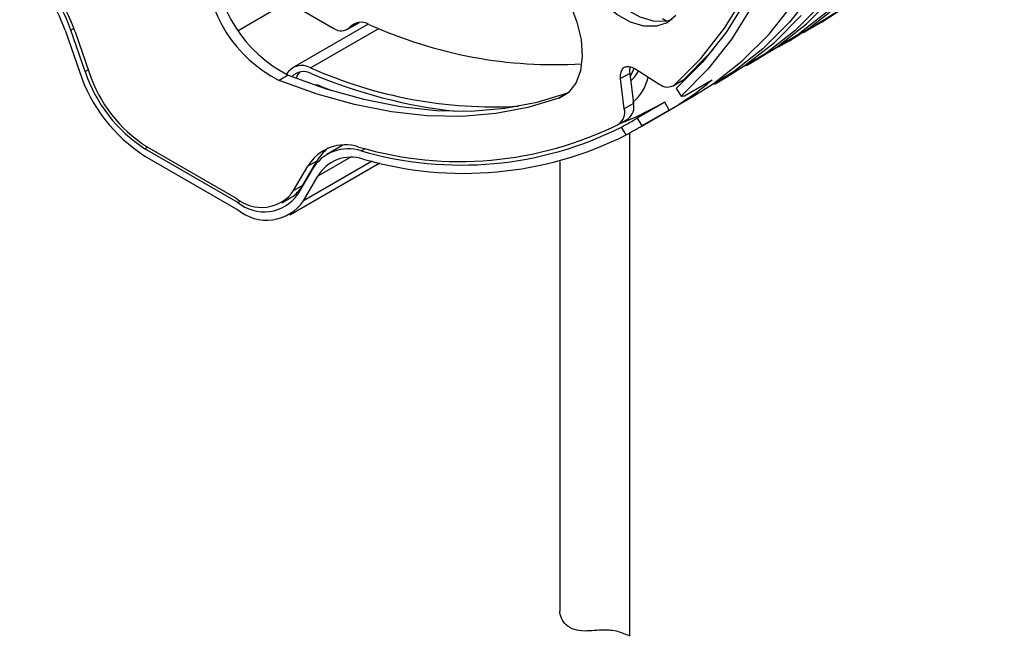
# Model space of a CAD drawing. Header units: millimetres. Extents: x 15 to 415, y 5 to 292.
# Tile 54 of 58: x 344 to 370, y 221 to 236. Entities that reach past the tile are written whole.
import ezdxf

# ---------------------------------------------------------------- set-up
doc = ezdxf.new("R2010")
doc.units = ezdxf.units.MM

msp = doc.modelspace()

# ---------------------------------------------------------------- linework, layer by layer
at = {"color": 7, "linetype": 'Continuous', "lineweight": 25}
for p, q in [((350.090054, 237.524851), (352.306835, 236.244538)), ((351.130972, 236.923664), (349.847083, 236.182147)), ((360.750767, 236.501785), (360.855866, 236.436974)), ((353.187814, 236.355351), (351.239567, 235.23013)), ((352.640257, 236.211473), (352.960101, 236.396201)), ((364.561835, 236.241957), (364.856463, 236.412121)), ((345.39179, 236.195656), (345.761939, 235.131585)), ((345.90936, 235.131978), (345.539211, 236.196049)), ((345.649536, 236.152364), (346.011476, 235.110665)), ((364.381407, 236.150636), (364.393268, 236.147454)), ((363.736878, 235.765498), (364.031505, 235.935662)), ((362.91192, 235.289039), (363.206547, 235.459203)), ((360.043225, 235.209395), (360.672184, 234.811819)), ((351.129567, 235.043624), (350.893865, 234.907493)), ((359.912757, 235.087507), (359.677054, 234.951376)), ((359.772361, 234.177767), (359.677054, 234.951376)), ((359.912757, 235.087507), (360.008064, 234.313898)), ((362.086962, 234.81258), (362.38159, 234.982744)), ((351.962041, 234.761537), (352.25281, 234.644372)), ((361.02786, 234.765294), (361.263562, 234.901426)), ((361.065311, 234.792446), (361.301013, 234.928577)), ((361.106564, 234.697104), (361.234703, 234.503071)), ((361.323248, 234.511618), (362.030355, 234.920012)), ((360.202417, 233.724152), (361.556632, 234.506285)), ((360.008064, 234.313898), (359.772361, 234.177767)), ((360.811029, 234.345119), (360.103923, 233.936725)), ((360.927805, 234.143109), (360.811029, 234.345119)), ((360.103923, 233.936725), (360.220698, 233.734716)), ((360.927805, 234.143109), (360.220698, 233.734716)), ((359.634552, 233.784274), (359.870254, 233.920405)), ((359.817259, 233.50428), (359.70047, 233.706312)), ((359.911974, 220.634706), (359.911974, 233.557873)), ((347.486121, 233.208517), (349.796028, 231.874418)), ((352.536939, 233.241035), (352.124782, 233.002991)), ((349.835402, 231.770042), (347.446748, 233.149622)), ((347.446748, 232.95914), (349.835402, 231.57956)), ((351.16909, 231.447301), (353.486506, 232.785737)), ((351.270673, 232.073188), (351.632613, 232.696806)), ((351.506376, 232.209319), (351.868316, 232.832937)), ((351.868316, 232.832937), (351.632613, 232.696806)), ((358.111974, 232.824509), (358.111974, 221.275612)), ((351.742939, 232.613053), (351.37279, 231.976545)), ((351.52021, 231.805865), (351.890359, 232.442373)), ((351.270673, 232.073188), (351.506376, 232.209319)), ((350.963006, 231.758691), (351.198708, 231.894822))]:
    msp.add_line(p, q, dxfattribs=at)
at = {"color": 8, "linetype": 'Continuous', "lineweight": 25}
for p, q in [((345.617622, 236.241335), (345.539211, 236.196049)), ((351.707379, 235.229667), (353.461492, 236.242764)), ((352.921215, 236.392039), (352.704553, 236.266905)), ((345.90936, 235.131978), (345.988242, 235.177537)), ((351.935999, 234.746496), (351.962041, 234.761537)), ((358.08537, 234.450539), (358.317321, 234.584503)), ((347.517421, 233.19044), (347.446748, 233.149622)), ((352.727526, 232.925883), (351.890359, 232.442373)), ((353.010344, 233.093799), (353.114123, 233.153737)), ((353.29107, 232.828634), (351.52021, 231.805865)), ((349.835402, 231.770042), (349.910015, 231.813135))]:
    msp.add_line(p, q, dxfattribs=at)
at = {"color": 7, "linetype": 'Continuous', "lineweight": 25, "flags": 128}
for points in [[(364.856463, 236.412121), (365.518554, 236.842072), (366.281647, 237.474634), (366.972878, 238.211743), (367.588354, 239.049247), (368.124609, 239.98243), (368.578625, 241.006037), (368.947843, 242.114305), (369.230185, 243.300992), (369.424062, 244.559416), (369.528381, 245.882491), (369.542554, 247.262766), (369.466503, 248.692468), (369.300655, 250.163548), (369.045944, 251.66772), (368.703805, 253.196515), (368.276163, 254.741323), (367.765429, 256.293447)], [(364.393268, 236.147454), (365.223926, 236.671908), (365.987019, 237.304471), (366.67825, 238.041579), (367.293726, 238.879083), (367.829982, 239.812266), (368.283997, 240.835873), (368.653215, 241.944141), (368.935558, 243.130828), (369.129434, 244.389252), (369.233753, 245.712327), (369.247926, 247.092602), (369.171875, 248.522305), (369.006027, 249.993384), (368.751316, 251.497556), (368.409177, 253.026351), (367.981536, 254.57116), (367.470801, 256.123283)], [(358.85301, 237.775515), (359.140465, 237.369865), (359.465629, 237.018872), (359.813485, 236.738746), (360.167969, 236.542424), (360.512712, 236.43897), (360.831793, 236.433162), (361.000173, 236.475175)], [(361.100192, 236.574908), (360.874775, 236.389139), (360.596091, 236.297031), (360.27701, 236.302839), (359.932267, 236.406292), (359.577783, 236.602615), (359.229927, 236.882741), (358.904763, 237.233734), (358.617308, 237.639384)], [(358.144161, 237.305985), (358.380633, 236.86441), (358.555201, 236.407302), (358.659805, 235.95577), (358.689613, 235.530666), (358.643248, 235.151622), (358.522853, 234.836141), (358.333986, 234.598793), (358.08537, 234.450539)], [(361.065311, 234.792446), (361.739252, 235.472561), (362.344279, 236.246065), (362.877207, 237.108889)], [(362.933108, 237.022437), (362.395773, 236.155897), (361.785852, 235.379421), (361.106564, 234.697104)], [(364.640029, 237.184828), (364.023067, 236.401992), (363.336136, 235.714251), (362.582857, 235.125233), (361.818692, 234.664809)], [(363.206547, 235.459203), (363.702442, 235.771856), (364.455722, 236.360874), (365.142653, 237.048614)], [(363.080935, 236.852433), (362.537798, 235.976896), (361.921303, 235.192395), (361.234703, 234.503071)], [(361.556632, 234.506285), (362.052527, 234.818938), (362.805806, 235.407956), (363.492737, 236.095697), (364.109698, 236.878533)], [(364.848025, 236.87845), (364.161094, 236.19071), (363.407815, 235.601692), (362.64365, 235.141268)], [(364.031505, 235.935662), (364.5274, 236.248315), (365.28068, 236.837333)], [(362.38159, 234.982744), (362.877484, 235.295397), (363.630764, 235.884415), (364.317695, 236.572155)], [(364.986052, 236.667169), (364.232772, 236.078151), (363.468608, 235.617726)], [(361.301013, 234.928577), (361.974955, 235.608692), (362.071171, 235.720021)], [(359.677054, 234.951376), (359.67383, 235.043285), (359.687799, 235.123885), (359.718282, 235.189247), (359.763793, 235.236185), (359.822112, 235.26241), (359.890397, 235.266644), (359.965319, 235.248681), (360.043225, 235.209395)], [(359.923947, 234.996673), (360.001835, 235.160303), (360.022973, 235.221527)], [(351.129567, 235.043624), (352.108192, 234.689954), (353.072406, 234.419548), (354.017905, 234.233612), (354.940475, 234.132976), (355.836, 234.118089), (356.700486, 234.189016), (357.530077, 234.345443), (358.321073, 234.58667)], [(358.08537, 234.450539), (357.294374, 234.209311), (356.464784, 234.052885), (355.600298, 233.981958), (354.704773, 233.996845), (353.782203, 234.097481), (352.836703, 234.283416), (351.87249, 234.553822), (350.893865, 234.907493)], [(361.263562, 234.901426), (361.263813, 234.901571), (361.301013, 234.928577)], [(359.680183, 233.810629), (360.078353, 233.972926), (360.811029, 234.345119)]]:
    msp.add_lwpolyline(points, dxfattribs=at)
at = {"color": 7, "linetype": 'Continuous', "lineweight": 25}
for centre, radius, start, end in [((341.206413, 234.7419), 4.430664, 19.1542445, 47.0310949), ((340.987614, 234.615089), 4.818348, 19.1542445, 47.0310949), ((340.942473, 234.519609), 4.982201, 19.130299, 47.1253265), ((352.710581, 238.146472), 3.482423, 182.023909, 242.9994934), ((352.474879, 238.010341), 3.482423, 182.023909, 242.9994934), ((352.493253, 236.476948), 0.297937, 231.2666599, 315.1709492), ((353.006523, 235.990856), 0.409132, 60.7186854, 137.5676401), ((357.981687, 246.846986), 11.53412, 245.5440104, 273.4503132), ((351.479538, 234.823393), 0.4658, 60.7160521, 148.8892148), ((356.422854, 245.813867), 11.587105, 245.9860581, 273.103415), ((360.304409, 235.149662), 0.396553, 163.6642765, 189.0175662), ((349.679916, 236.430579), 4.127703, 198.3427884, 237.2469158), ((349.484514, 236.31731), 3.766529, 198.3427884, 237.2469158), ((349.440338, 236.246213), 3.612002, 198.3234963, 237.2459357), ((351.528475, 234.722926), 0.411808, 61.6691743, 136.8562717), ((351.768177, 234.830638), 0.451048, 139.3082932, 163.0346742), ((356.830894, 247.025496), 12.986418, 246.8427342, 263.8356675), ((359.383356, 235.536693), 0.847281, 310.7554595, 332.8431919), ((359.252189, 235.239304), 1.159801, 309.0903975, 347.7395344), ((351.85462, 234.527165), 0.257817, 65.3763119, 96.1220882), ((360.881371, 235.058303), 0.323286, 229.6792613, 304.6784033), ((357.103707, 240.740919), 7.625931, 300.0966329, 310.2436148), ((359.410167, 234.083736), 0.374201, 306.8438673, 14.5534418), ((359.645869, 234.219868), 0.374201, 306.8438673, 14.5534418), ((355.539821, 242.005381), 9.184412, 253.6202926, 296.4767603), ((355.574446, 241.930051), 9.200759, 253.818339, 296.643891), ((355.646539, 241.811812), 9.295697, 253.8171189, 296.6585171), ((352.598199, 232.131527), 1.118882, 71.6847929, 149.6541558), ((352.675041, 232.066746), 1.080401, 71.9196468, 149.6253646), ((352.837602, 232.284728), 1.113575, 128.0874836, 150.5083754), ((352.747465, 231.940022), 0.993472, 71.9196468, 149.6253646), ((350.775007, 232.617066), 0.837352, 300.3978503, 330.8598329), ((350.442545, 232.647475), 1.007771, 230.0938594, 325.2596228), ((350.50965, 232.576427), 1.051127, 230.0997402, 325.2007123), ((350.574304, 232.463269), 1.15192, 230.0997402, 325.2007123)]:
    msp.add_arc(centre, radius, start, end, dxfattribs=at)
for major_axis, ratio, start_param, end_param in [((-13.085729, 18.612134), 0.233193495, 3.002553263, 3.017259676), ((27.067384, 15.653814), 0.717454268, 4.697391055, 4.712250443), ((27.348917, 15.816632), 0.717454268, 4.69754403, 4.712250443)]:
    msp.add_ellipse((348.876777, 253.358504), major_axis=major_axis, ratio=ratio, start_param=start_param, end_param=end_param, dxfattribs=at)
for points, knots in [([(359.64837, 220.721123), (359.592597, 220.736062), (359.492256, 220.76294), (359.28528, 220.776597), (359.05176, 220.764096), (358.799212, 220.742929), (358.539443, 220.755915), (358.317041, 220.851419), (358.172121, 221.024188), (358.109494, 221.184071), (358.117096, 221.258359), (358.118847, 221.275474)], [0, 0, 0, 0, 0.124371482, 0.223754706, 0.323457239, 0.445199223, 0.570261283, 0.711011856, 0.832733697, 0.961464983, 1, 1, 1, 1]), ([(359.910975, 220.634635), (359.911304, 220.634134), (359.925881, 220.611948), (359.86034, 220.640639), (359.725833, 220.691711), (359.64837, 220.721123)], [0, 0, 0, 0, 0.009685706, 0.429680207, 1, 1, 1, 1])]:
    msp.add_open_spline(points, degree=3, knots=knots, dxfattribs=at)

doc.saveas('drawing.dxf')
